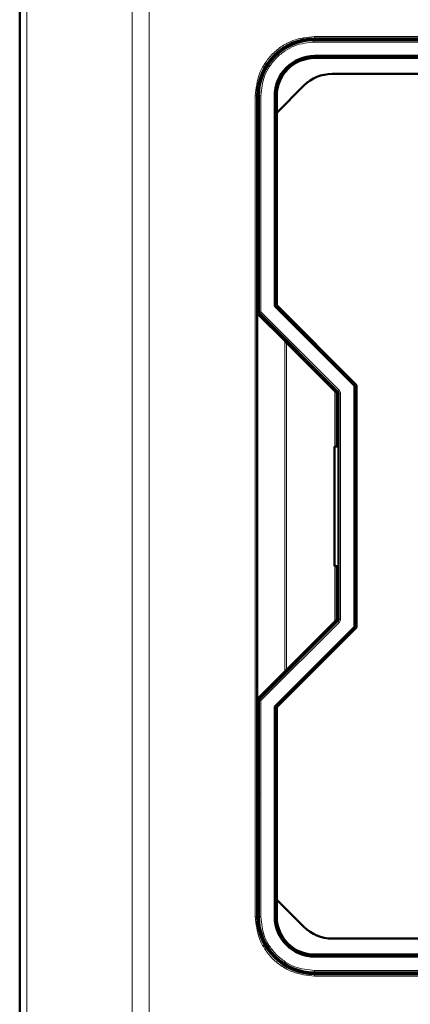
# Model space of a CAD drawing. Header units: millimetres. Extents: x 0 to 594, y 0 to 420.
# Tile 5 of 13: x 105 to 125, y 225 to 275. Entities that reach past the tile are written whole.
import ezdxf

# ---------------------------------------------------------------- set-up
doc = ezdxf.new("R2010")
doc.units = ezdxf.units.MM

msp = doc.modelspace()

# ---------------------------------------------------------------- linework, layer by layer
at = {"color": 7, "linetype": 'Continuous', "lineweight": 50}
for p, q in [((105.499, 280.888), (105.499, 198.882)), ((120.299, 273.785), (152.699, 273.785)), ((124.899, 273.705), (124.899, 273.785)), ((152.699, 273.705), (120.299, 273.705)), ((120.299, 272.905), (152.699, 272.905)), ((152.699, 272.805), (120.299, 272.805)), ((121.176, 272.005), (151.822, 272.005)), ((118.399, 270.057), (119.762, 271.419)), ((117.419, 259.985), (117.419, 270.905)), ((117.499, 270.905), (117.499, 260.06)), ((118.299, 260.35), (118.299, 270.905)), ((118.399, 270.905), (118.399, 270.057)), ((118.399, 270.057), (118.399, 260.391)), ((117.419, 267.905), (117.499, 267.905)), ((117.419, 267.305), (117.499, 267.305)), ((117.419, 265.305), (117.499, 265.305)), ((117.499, 264.705), (117.419, 264.705)), ((117.419, 240.625), (117.419, 259.985)), ((117.419, 259.985), (118.799, 258.605)), ((117.529, 259.989), (121.47, 256.047)), ((122.299, 256.35), (118.299, 260.35)), ((118.399, 260.391), (122.399, 256.391)), ((121.319, 256.085), (118.895, 258.509)), ((121.419, 253.305), (121.419, 255.985)), ((122.299, 244.261), (122.299, 256.35)), ((122.399, 256.391), (122.399, 244.219)), ((121.499, 255.977), (121.499, 244.633)), ((121.419, 253.905), (121.499, 253.905)), ((121.299, 247.305), (121.299, 253.305)), ((121.299, 253.305), (121.499, 253.305)), ((121.499, 247.305), (121.299, 247.305)), ((121.419, 244.625), (121.419, 247.305)), ((121.499, 246.705), (121.419, 246.705)), ((121.47, 244.563), (117.529, 240.621)), ((118.299, 240.261), (122.299, 244.261)), ((122.399, 244.219), (118.399, 240.219)), ((118.895, 242.101), (121.319, 244.525)), ((118.799, 242.005), (117.419, 240.625)), ((117.419, 229.705), (117.419, 240.625)), ((117.499, 240.551), (117.499, 229.705)), ((118.299, 229.705), (118.299, 240.261)), ((118.399, 240.219), (118.399, 230.554)), ((117.521, 235.905), (117.419, 235.743)), ((117.419, 235.905), (117.499, 235.905)), ((117.419, 235.305), (117.499, 235.305)), ((117.419, 233.305), (117.499, 233.305)), ((117.499, 232.705), (117.419, 232.705)), ((118.399, 230.554), (118.399, 229.705)), ((118.399, 230.554), (119.762, 229.191)), ((121.176, 228.605), (151.822, 228.605)), ((120.299, 227.805), (152.699, 227.805)), ((152.699, 227.705), (120.299, 227.705)), ((120.299, 226.905), (152.699, 226.905)), ((124.899, 226.825), (124.899, 226.905)), ((152.699, 226.825), (120.299, 226.825))]:
    msp.add_line(p, q, dxfattribs=at)
at = {"color": 9, "linetype": 'Continuous', "lineweight": 18}
for p, q in [((105.851, 280.888), (105.851, 198.882)), ((111.148, 280.888), (111.148, 198.882)), ((111.996, 280.888), (111.996, 198.882)), ((120.299, 273.885), (152.699, 273.885)), ((120.299, 273.885), (120.299, 273.785)), ((120.299, 273.605), (120.299, 273.705)), ((152.699, 273.605), (120.299, 273.605)), ((117.319, 229.705), (117.319, 270.905)), ((117.319, 270.905), (117.419, 270.905)), ((117.599, 270.905), (117.499, 270.905)), ((117.599, 270.905), (117.599, 260.06)), ((117.499, 260.06), (117.599, 260.06)), ((117.599, 260.06), (117.529, 259.989)), ((117.599, 260.06), (121.541, 256.118)), ((118.799, 258.605), (118.799, 242.005)), ((118.895, 258.509), (118.895, 242.101)), ((121.319, 256.085), (121.319, 253.305)), ((121.541, 256.118), (121.47, 256.047)), ((121.599, 255.977), (121.499, 255.977)), ((121.599, 255.977), (121.599, 244.633)), ((121.319, 247.305), (121.319, 244.525)), ((121.599, 244.633), (121.499, 244.633)), ((121.541, 244.492), (117.599, 240.551)), ((121.541, 244.492), (121.47, 244.563)), ((117.599, 240.551), (117.499, 240.551)), ((117.529, 240.621), (117.599, 240.551)), ((117.599, 240.551), (117.599, 229.705)), ((117.419, 229.705), (117.319, 229.705)), ((117.487, 229.66), (117.549, 228.985)), ((117.599, 229.705), (117.499, 229.705)), ((120.299, 227.005), (120.299, 226.905)), ((120.299, 227.005), (152.699, 227.005)), ((120.299, 226.725), (120.299, 226.825)), ((152.699, 226.725), (120.299, 226.725))]:
    msp.add_line(p, q, dxfattribs=at)
at = {"color": 7, "linetype": 'Continuous', "lineweight": 50}
for centre, radius, start, end in [((120.299, 270.905), 2.88, 90, 180), ((120.299, 270.905), 2.8, 90, 180), ((120.299, 270.905), 2, 90, 180), ((120.299, 270.905), 1.9, 90, 180), ((121.176, 270.005), 2, 90, 135), ((117.599, 260.06), 0.1, 180, 225), ((121.399, 255.977), 0.1, 0, 45), ((121.399, 244.633), 0.1, 315, 0), ((117.599, 240.551), 0.1, 135, 180), ((120.299, 229.705), 2.88, 180, 270), ((120.299, 229.705), 2.8, 180, 270), ((120.299, 229.705), 2, 180, 270), ((120.299, 229.705), 1.9, 180, 270), ((121.176, 230.605), 2, 225, 270)]:
    msp.add_arc(centre, radius, start, end, dxfattribs=at)
at = {"color": 9, "linetype": 'Continuous', "lineweight": 18}
for points in [[(117.319, 270.905), (117.359, 271.28), (117.42, 271.857), (117.792, 272.55), (118.176, 273.028), (118.654, 273.412), (119.348, 273.784), (119.924, 273.845), (120.299, 273.885)], [(120.299, 273.605), (119.96, 273.569), (119.437, 273.514), (118.808, 273.177), (118.376, 272.828), (118.027, 272.396), (117.691, 271.767), (117.635, 271.245), (117.599, 270.905)], [(120.299, 226.725), (119.924, 226.765), (119.348, 226.826), (118.654, 227.198), (118.176, 227.582), (117.792, 228.06), (117.42, 228.754), (117.359, 229.33), (117.319, 229.705)], [(117.599, 229.705), (117.635, 229.365), (117.691, 228.843), (118.027, 228.214), (118.376, 227.782), (118.808, 227.433), (119.437, 227.097), (119.96, 227.041), (120.299, 227.005)]]:
    msp.add_open_spline(points, degree=3, knots=[0, 0, 0, 0, 0.239457, 0.368361, 0.5, 0.631639, 0.760543, 1, 1, 1, 1], dxfattribs=at)
at = {"color": 7, "linetype": 'Continuous', "lineweight": 50}
for points, knots in [([(118.895, 258.509), (118.883, 258.521), (118.862, 258.542), (118.834, 258.571), (118.811, 258.593), (118.803, 258.601), (118.799, 258.605)], [0, 0, 0, 0, 0.3219651, 0.5438461, 0.792855, 1, 1, 1, 1]), ([(121.419, 255.985), (121.419, 255.985), (121.418, 255.986), (121.412, 255.992), (121.403, 256.001), (121.387, 256.017), (121.359, 256.046), (121.334, 256.07), (121.319, 256.085)], [0, 0, 0, 0, 0.0992443, 0.2048574, 0.3198128, 0.4464269, 0.6702641, 1, 1, 1, 1]), ([(121.319, 244.525), (121.334, 244.54), (121.359, 244.565), (121.387, 244.593), (121.403, 244.609), (121.412, 244.618), (121.418, 244.624), (121.419, 244.625), (121.419, 244.625)], [0, 0, 0, 0, 0.329696, 0.5535719, 0.6801743, 0.7951253, 0.9007426, 1, 1, 1, 1]), ([(118.799, 242.005), (118.803, 242.009), (118.811, 242.017), (118.834, 242.039), (118.862, 242.068), (118.883, 242.089), (118.895, 242.101)], [0, 0, 0, 0, 0.207162, 0.456154, 0.678073, 1, 1, 1, 1])]:
    msp.add_open_spline(points, degree=3, knots=knots, dxfattribs=at)
at = {"color": 9, "linetype": 'Continuous', "lineweight": 18}
for points in [[(121.541, 256.118), (121.557, 256.098), (121.591, 256.056), (121.596, 256.003), (121.599, 255.977)], [(121.599, 244.633), (121.596, 244.607), (121.591, 244.554), (121.557, 244.513), (121.541, 244.492)]]:
    msp.add_open_spline(points, degree=3, dxfattribs=at)

doc.saveas('drawing.dxf')
